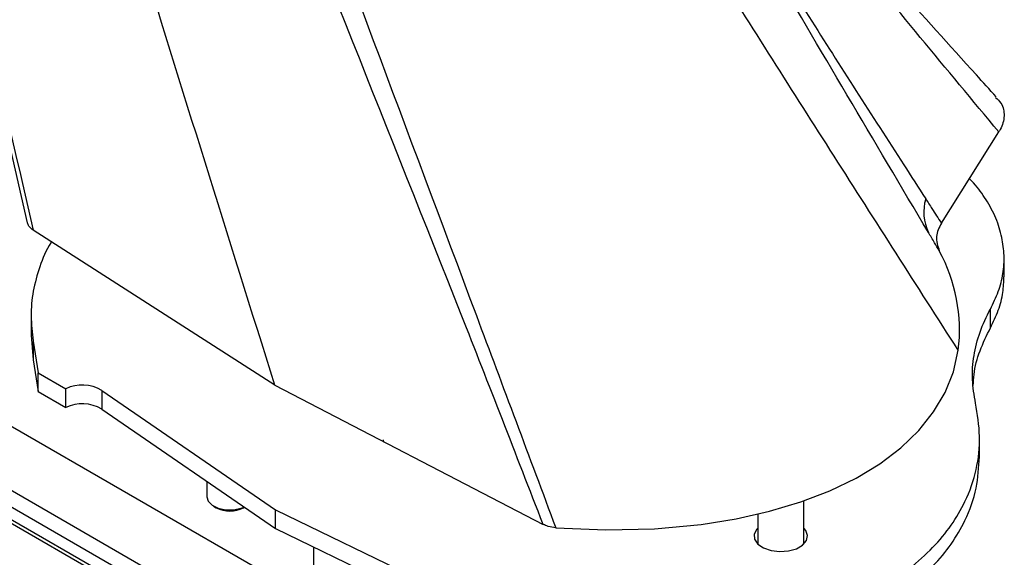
# Model space of a CAD drawing. Header units: millimetres. Extents: x 1 to 419, y 2 to 295.
# Tile 33 of 60: x 176 to 201, y 40 to 54. Entities that reach past the tile are written whole.
import ezdxf

# ---------------------------------------------------------------- set-up
doc = ezdxf.new("R2010")
doc.units = ezdxf.units.MM

msp = doc.modelspace()

# ---------------------------------------------------------------- linework, layer by layer
at = {"color": 7, "linetype": 'Continuous', "lineweight": 25}
for p, q in [((196.0496, 31.6953), (157.477, 53.9628)), ((157.2532, 52.4229), (193.1048, 31.7262)), ((175.8033, 48.9373), (174.9837, 52.5241)), ((192.8274, 31.4441), (157.0681, 52.0875)), ((157.054, 51.6824), (191.8154, 31.6151)), ((191.9595, 31.6198), (157.1698, 51.7034)), ((199.6368, 48.9348), (201.1374, 51.3149)), ((182.2535, 44.7075), (175.9521, 48.7477)), ((199.5929, 48.1948), (199.5751, 48.2267)), ((201.2738, 47.5326), (201.2738, 48.0225)), ((175.8988, 46.498), (175.8988, 46.0081)), ((200.9162, 46.201), (200.9162, 46.6909)), ((175.8999, 46.0081), (175.9502, 45.3673)), ((175.9503, 45.8565), (176.0826, 45.0256)), ((175.9503, 45.8565), (175.9503, 45.3666)), ((175.9503, 45.3666), (176.0826, 44.5357)), ((176.0826, 45.0256), (176.801, 44.6109)), ((176.0826, 44.5357), (176.0826, 45.0256)), ((182.2535, 44.7075), (189.252, 41.0698)), ((176.0826, 44.5357), (176.801, 44.1209)), ((176.801, 44.1209), (176.801, 44.6109)), ((177.742, 44.5691), (182.2724, 41.4523)), ((177.742, 44.5691), (177.742, 44.0792)), ((177.742, 44.0792), (182.2724, 40.9623)), ((185.1007, 43.2239), (185.0873, 43.2793)), ((200.6326, 42.8363), (200.6326, 43.3262)), ((180.4815, 42.1945), (180.4815, 41.7923)), ((196.0499, 40.5566), (196.0499, 41.6855)), ((180.6571, 41.5474), (180.7279, 41.5065)), ((181.4351, 41.5065), (181.4603, 41.5211)), ((182.2724, 41.4523), (187.6715, 38.8369)), ((182.2724, 40.9623), (182.2724, 41.4523)), ((194.8499, 41.3424), (194.8499, 40.5566)), ((182.2724, 40.9623), (187.6715, 38.347)), ((183.2657, 40.4812), (183.2657, 39.3596))]:
    msp.add_line(p, q, dxfattribs=at)
at = {"color": 7, "linetype": 'Continuous', "lineweight": 25, "flags": 128}
for points in [[(189.5804, 40.9839), (190.8847, 40.9292), (192.1548, 40.958), (193.3743, 41.0701), (194.2883, 41.2159), (195.1556, 41.4112), (195.9697, 41.6547), (196.7247, 41.9445), (197.415, 42.2786), (198.0356, 42.6545), (198.5819, 43.0694), (199.05, 43.5203), (199.4363, 44.0039), (199.7381, 44.5166), (199.9532, 45.0546), (200.0798, 45.6141)], [(180.4815, 41.7923), (180.5144, 41.679), (180.6157, 41.5739), (180.7732, 41.4951), (180.9678, 41.4522), (181.1762, 41.4502), (181.3731, 41.4896), (181.4581, 41.5226)], [(194.8499, 40.9729), (194.821, 40.9422), (194.7553, 40.8148), (194.7648, 40.6818), (194.8485, 40.5579), (194.9975, 40.4564), (195.1954, 40.3883), (195.421, 40.361), (195.6496, 40.3775), (195.8566, 40.4359), (196.0196, 40.53), (196.1208, 40.6495), (196.1493, 40.7815), (196.102, 40.9117), (196.0499, 40.9729)]]:
    msp.add_lwpolyline(points, dxfattribs=at)
at = {"color": 7, "linetype": 'Continuous', "lineweight": 25}
for centre, radius, start, end in [((200.4069, 49.2216), 1.2284, 163.60504, 205.53954), ((195.7209, 46.1288), 4.3891, 353.26586, 28.32578), ((177.2321, 43.7018), 1.0061, 59.54741, 115.37328), ((177.2321, 43.2119), 1.0061, 59.54741, 115.37328), ((181.0815, 42.1649), 0.7473, 241.75788, 298.24212)]:
    msp.add_arc(centre, radius, start, end, dxfattribs=at)
for points, knots in [([(201.0686, 52.2288), (200.8958, 52.4206), (200.0233, 53.3885), (198.6843, 54.8712), (197.1386, 56.6302), (195.9502, 58.046), (194.8743, 59.4032), (193.8796, 60.7613), (192.8761, 62.2258), (191.8971, 63.7573), (190.9387, 65.3736), (190.0331, 67.0245), (189.1806, 68.7094), (188.3818, 70.4274), (187.6371, 72.1777), (186.9476, 73.9579), (186.3368, 75.6969), (185.8, 77.4004), (185.3928, 78.8794), (185.0943, 80.0988), (184.894, 81.1091), (184.7043, 82.0687), (184.4974, 82.9639), (184.2741, 83.7399), (184.0172, 84.4417), (183.721, 85.0969), (183.3683, 85.7421), (182.9588, 86.3593), (182.5072, 86.9267), (182.0138, 87.438), (181.5822, 87.8246), (181.3017, 88.0203), (181.2123, 88.0828)], [0, 0, 0, 0, 0.0182762, 0.0922426, 0.1420131, 0.1862412, 0.2259246, 0.2683467, 0.309812, 0.3555448, 0.4013283, 0.4471552, 0.4930143, 0.5388944, 0.5847846, 0.6306707, 0.6765321, 0.7166616, 0.7591198, 0.7864077, 0.809216, 0.8332095, 0.8542041, 0.8721479, 0.8882366, 0.9045904, 0.9225062, 0.9402373, 0.9577379, 0.9749962, 0.9920245, 1, 1, 1, 1]), ([(201.1374, 51.3149), (201.1374, 51.3149), (200.4555, 52.1347), (199.084, 53.7786), (197.0559, 56.2656), (195.1083, 58.7824), (193.2946, 61.3468), (191.6519, 63.9577), (190.148, 66.6048), (188.7791, 69.2773), (187.5203, 72.0004), (186.3439, 74.78), (185.4799, 77.1081), (184.955, 78.9702), (184.6394, 80.2771), (184.3083, 81.5566), (183.9159, 82.7683), (183.3892, 83.8954), (182.6859, 84.8835), (181.82, 85.726), (180.8153, 86.3779), (179.6821, 86.8237), (178.4486, 87.0781), (177.3563, 87.1633), (176.6604, 87.1425), (176.4204, 87.1353)], [0, 0, 0, 0, 0.00000017, 0.06440234, 0.1288183, 0.19320626, 0.25757027, 0.32260702, 0.38767605, 0.45275745, 0.51781108, 0.58508327, 0.65233997, 0.68095634, 0.70964489, 0.73829232, 0.76682657, 0.79531326, 0.82668711, 0.85814497, 0.88951663, 0.92080792, 0.95218191, 0.98351434, 1, 1, 1, 1]), ([(200.0798, 45.6141), (198.9975, 47.3042), (196.8338, 50.6833), (193.6259, 55.7423), (190.4965, 60.7881), (188.1465, 64.6801), (186.5343, 67.4702), (185.5727, 69.0887), (184.6016, 70.598), (183.6293, 72.0261), (182.6174, 73.1962), (181.6394, 74.0759), (180.7088, 74.7016), (179.8333, 75.1063), (178.9586, 75.3522), (178.2259, 75.5123), (177.6308, 75.6012), (177.1684, 75.6488), (176.6808, 75.6909), (176.2753, 75.5098), (175.9408, 75.1616), (175.7972, 74.7785), (175.7255, 74.5873)], [0, 0, 0, 0, 0.1273348, 0.2545881, 0.3816911, 0.5086013, 0.5508632, 0.5930049, 0.6349651, 0.6767523, 0.7183259, 0.7595258, 0.7936886, 0.8272887, 0.8605157, 0.8939426, 0.9115395, 0.929208, 0.946938, 0.9646654, 0.9823639, 1, 1, 1, 1]), ([(173.084, 61.6071), (173.084, 61.6072), (173.4102, 61.8274), (174.0083, 62.2908), (174.7566, 63.0298), (175.3906, 63.7973), (175.9463, 64.5832), (176.4597, 65.3703), (176.9329, 66.1206), (177.4056, 66.7649), (177.8759, 67.1789), (178.3613, 67.3649), (178.8473, 67.3501), (179.3184, 67.1226), (179.7613, 66.6992), (180.1631, 66.0884), (180.9689, 64.1962), (183.3806, 57.5149), (186.4115, 49.466), (188.8905, 42.8305), (189.5804, 40.9839)], [0, 0, 0, 0, 0.0000002, 0.0279251, 0.0559094, 0.0841388, 0.1125779, 0.1410483, 0.1692987, 0.1920784, 0.2147896, 0.2376011, 0.260415, 0.2832377, 0.3060609, 0.3287889, 0.3515347, 0.4672209, 0.8517305, 1, 1, 1, 1]), ([(189.252, 41.0698), (188.5431, 42.8972), (185.9801, 49.5048), (182.7216, 57.4567), (180.3212, 64.0981), (179.48, 65.9798), (179.0736, 66.545), (178.7331, 66.8905), (178.5292, 66.9689), (178.4761, 66.9894)], [0, 0, 0, 0, 0.2038148, 0.7369354, 0.8973607, 0.927733, 0.9589825, 0.989327, 1, 1, 1, 1]), ([(182.2535, 44.7075), (181.0389, 48.5846), (179.0606, 54.8993), (177.1293, 61.2576), (176.3838, 63.7121)], [0, 0, 0, 0, 0.6139795, 1, 1, 1, 1]), ([(173.7912, 58.1843), (174.1351, 56.6708), (174.8489, 53.5296), (175.5756, 50.3797), (175.9521, 48.7477)], [0, 0, 0, 0, 0.4818531, 1, 1, 1, 1]), ([(193.7773, 58.2339), (194.574, 56.9274), (196.1674, 54.3144), (198.0121, 51.4565), (199.0373, 49.8651), (199.2285, 49.5683)], [0, 0, 0, 0, 0.4485461, 0.8971448, 1, 1, 1, 1]), ([(199.2986, 48.692), (197.8817, 51.0861), (196.0382, 54.2013), (194.2345, 57.2956), (193.817, 58.0117)], [0, 0, 0, 0, 0.7685595, 1, 1, 1, 1]), ([(201.0525, 52.2142), (201.1014, 52.1661), (201.2498, 52.0202), (201.2956, 51.7237), (201.2308, 51.4703), (201.1502, 51.3362), (201.1374, 51.3149)], [0, 0, 0, 0, 0.178721, 0.5425204, 0.9271632, 1, 1, 1, 1]), ([(200.8025, 49.5457), (200.7043, 49.694), (200.5795, 49.8823), (200.4043, 50.0561), (200.3671, 50.0931)], [0, 0, 0, 0, 0.7872569, 1, 1, 1, 1]), ([(199.2285, 49.5683), (199.2831, 49.4836), (199.4191, 49.2725), (199.5552, 49.0613), (199.6368, 48.9348), (199.6368, 48.9348)], [0, 0, 0, 0, 0.4013712, 0.9999894, 1, 1, 1, 1]), ([(175.9521, 48.7477), (175.9086, 48.7817), (175.8352, 48.8391), (175.8125, 48.9089), (175.8033, 48.9373)], [0, 0, 0, 0, 0.59243057, 1, 1, 1, 1]), ([(199.6368, 48.9348), (199.5795, 48.8197), (199.4609, 48.5813), (199.5424, 48.3374), (199.5845, 48.2114)], [0, 0, 0, 0, 0.4831363, 1, 1, 1, 1]), ([(199.5845, 48.2114), (199.5433, 48.2806), (199.448, 48.4408), (199.3527, 48.601), (199.2986, 48.692)], [0, 0, 0, 0, 0.4323226, 1, 1, 1, 1]), ([(200.9162, 46.6909), (200.9909, 46.8426), (201.1403, 47.1462), (201.2538, 47.6156), (201.2918, 48.089), (201.2417, 48.4032), (201.2167, 48.5603)], [0, 0, 0, 0, 0.2499997, 0.5000004, 0.7499994, 1, 1, 1, 1]), ([(176.4286, 48.4422), (176.4241, 48.4357), (176.2818, 48.2286), (176.1148, 47.7978), (175.935, 47.158), (175.8768, 46.5071), (175.9257, 46.0738), (175.9502, 45.8572)], [0, 0, 0, 0, 0.0079503, 0.2553978, 0.5025181, 0.7512834, 1, 1, 1, 1]), ([(200.9162, 46.201), (200.9904, 46.3527), (201.1387, 46.6562), (201.2546, 47.1038), (201.2641, 47.3971), (201.2685, 47.5327)], [0, 0, 0, 0, 0.3496315, 0.6992646, 1, 1, 1, 1]), ([(200.529, 44.2386), (200.4942, 44.444), (200.4245, 44.8552), (200.4726, 45.4762), (200.6216, 46.0927), (200.818, 46.4915), (200.9162, 46.6909)], [0, 0, 0, 0, 0.2491927, 0.4991536, 0.7496052, 1, 1, 1, 1]), ([(200.4708, 44.6929), (200.4745, 44.7903), (200.4863, 45.0949), (200.6256, 45.6027), (200.8194, 46.0016), (200.9162, 46.201)], [0, 0, 0, 0, 0.1903995, 0.5952457, 1, 1, 1, 1]), ([(189.9027, 37.8025), (190.2781, 37.7882), (191.0212, 37.76), (192.1384, 37.7945), (193.2435, 37.8895), (194.3317, 38.0551), (195.3784, 38.291), (196.3671, 38.5981), (197.2802, 38.9725), (198.104, 39.4127), (198.825, 39.9106), (199.4285, 40.457), (199.9133, 41.0441), (200.312, 41.7253), (200.5765, 42.5044), (200.6723, 43.3711), (200.5769, 43.9486), (200.529, 44.2386)], [0, 0, 0, 0, 0.0628772, 0.1244612, 0.1866966, 0.249473, 0.3122742, 0.3742114, 0.43678, 0.4990923, 0.5614576, 0.6242868, 0.6863484, 0.7494309, 0.8321213, 0.9157068, 1, 1, 1, 1]), ([(189.9027, 37.3126), (190.2782, 37.2983), (191.0212, 37.27), (192.1384, 37.3046), (193.2435, 37.3996), (194.3317, 37.5652), (195.3785, 37.8011), (196.3671, 38.1082), (197.2802, 38.4825), (198.104, 38.9228), (198.825, 39.4207), (199.4284, 39.9671), (199.9138, 40.5542), (200.3097, 41.2353), (200.5834, 42.001), (200.6135, 42.5616), (200.6282, 42.8365)], [0, 0, 0, 0, 0.0689708, 0.1365163, 0.2047797, 0.2736364, 0.3425271, 0.4104568, 0.4790922, 0.5474333, 0.6158458, 0.6847539, 0.7528333, 0.8220192, 0.9127247, 1, 1, 1, 1]), ([(189.5804, 40.9839), (189.5129, 40.9922), (189.392, 41.0069), (189.2949, 41.0505), (189.252, 41.0698)], [0, 0, 0, 0, 0.5586628, 1, 1, 1, 1])]:
    msp.add_open_spline(points, degree=3, knots=knots, dxfattribs=at)
msp.add_open_spline([(201.2167, 48.5603), (201.1724, 48.728), (201.0836, 49.0634), (200.8962, 49.385), (200.8025, 49.5457)], degree=3, dxfattribs=at)

doc.saveas('drawing.dxf')
